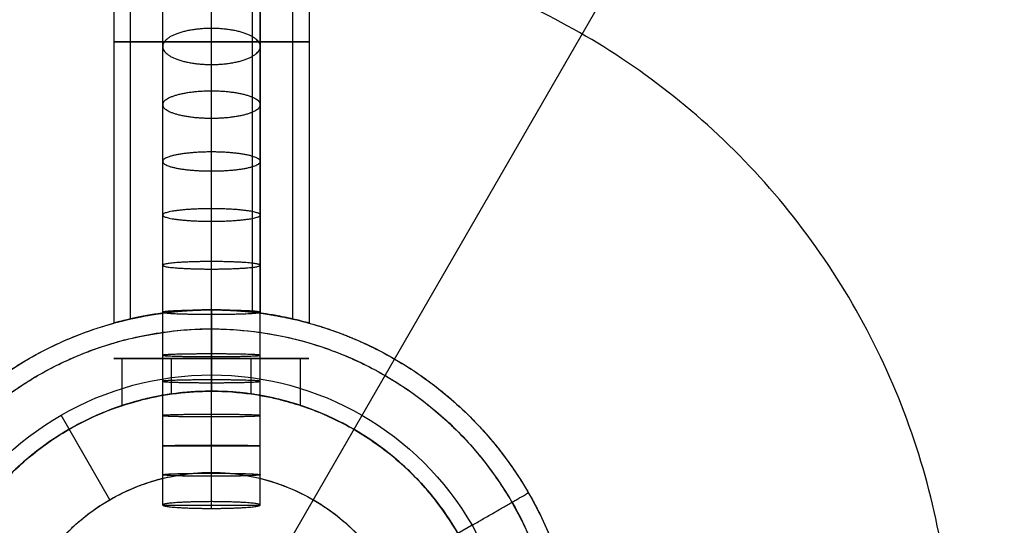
# Model space of a CAD drawing. Header units: millimetres. Extents: x -295 to 297, y -223 to 334.
# Tile 16 of 34: x -12 to 49, y 9 to 40. Entities that reach past the tile are written whole.
import ezdxf

# ---------------------------------------------------------------- set-up
doc = ezdxf.new("R2010")
doc.units = ezdxf.units.MM
doc.layers.add('Default', color=178, linetype='Continuous', true_color=0x000000)

msp = doc.modelspace()

# ---------------------------------------------------------------- linework, layer by layer
at = {"layer": 'Default'}
for p, q in [((68.75, 119.078), (-68.75, -119.078)), ((-5.481, 19.503, -189.952), (5.472, 19.503, -185.048)), ((2.447, 19.503, -192.976), (-2.456, 19.503, -182.024)), ((0.002, 18.503, -217.497), (0.002, 17.5, -217.497)), ((-6.248, 10.828, -252.497), (-9.248, 16.024, -252.497)), ((-3, 10.5, -187.5), (3, 10.5, -187.5)), ((0, 10.293, -190.493), (0, 10.707, -184.507)), ((16.023, 9.253, -252.497), (10.827, 6.253, -252.497))]:
    msp.add_line(p, q, dxfattribs=at)
at = {"layer": 'Default', "extrusion": (-2.12988e-14, 1.22968e-14, -1)}
msp.add_arc((0, 0, 25), 135.5, 30, 210, dxfattribs=at)
at = {"layer": 'Default', "extrusion": (-2.1879e-14, 1.26319e-14, -1)}
msp.add_arc((0, 0, 25), 126, 30, 210, dxfattribs=at)
at = {"layer": 'Default', "extrusion": (0, 0, -1)}
for centre, radius, start, end in [((0, 0, 26), 125, 30, 210), ((0, 0, 27), 125, 30, 210), ((0, 0, 29.954), 122.521, 30, 210), ((0, 0, 27), 125, 210, 30), ((0, 0, 26), 125, 210, 30), ((0, 0, 29.954), 122.521, 210, 30), ((-0.002, 0.003, 252.497), 18.5, 30, 210), ((-0.002, 0.003, 217.497), 18.5, 30, 210), ((-0.002, 0.003, 262.497), 12.5, 30, 210), ((-0.002, 0.003, 252.497), 12.5, 30, 210), ((-0.002, 0.003, 252.497), 18.5, 210, 30)]:
    msp.add_arc(centre, radius, start, end, dxfattribs=at)
at = {"layer": 'Default'}
for start, end in [(330, 150), (150, 330)]:
    msp.add_arc((0, 0, -30.987), 116.662, start, end, dxfattribs=at)
at = {"layer": 'Default', "extrusion": (2.12988e-14, -1.22968e-14, -1)}
msp.add_arc((0, 0, 25), 135.5, 210, 30, dxfattribs=at)
at = {"layer": 'Default', "extrusion": (2.1879e-14, -1.26319e-14, -1)}
msp.add_arc((0, 0, 25), 126, 210, 30, dxfattribs=at)
at = {"layer": 'Default', "extrusion": (1, 1.89026e-15, -8.33852e-15)}
msp.add_open_spline([(0, 10.707, -184.507), (0, 11.292, -184.548), (0, 12.431, -184.606), (0, 14.158, -184.628), (0, 16.011, -184.6), (0, 17.848, -184.546), (0, 19.985, -184.485), (0, 22.321, -184.42), (0, 25.09, -184.267), (0, 28.031, -183.972), (0, 31.135, -183.47), (0, 34.366, -182.693), (0, 37.669, -181.569), (0, 40.978, -180.037), (0, 44.246, -178.025), (0, 47.211, -175.633), (0, 49.935, -172.839), (0, 52.483, -169.705), (0, 54.963, -166.147), (0, 57.348, -162.265), (0, 59.67, -158.061), (0, 61.953, -153.53), (0, 64.197, -148.71), (0, 67.13, -141.987), (0, 70.62, -133.327), (0, 74.617, -122.845), (0, 77.898, -114.178), (0, 80.532, -107.457), (0, 82.48, -102.673), (0, 84.435, -98.123), (0, 86.634, -93.361), (0, 89.033, -88.715), (0, 91.7, -84.265), (0, 94.322, -80.492), (0, 97.063, -77.135), (0, 99.919, -74.192), (0, 102.901, -71.633), (0, 106.008, -69.435), (0, 108.694, -67.878), (0, 110.877, -66.788), (0, 113.035, -65.814), (0, 115.745, -64.753), (0, 119.078, -63.69), (0, 122.506, -62.858), (0, 127.221, -62.087), (0, 132.084, -61.905), (0, 136.972, -62.45), (0, 140.627, -63.256), (0, 143.623, -64.278), (0, 146.034, -65.341), (0, 148.567, -66.652), (0, 151.659, -68.62), (0, 155.151, -71.328), (0, 158.437, -74.292), (0, 162.455, -78.381), (0, 166.757, -83.441), (0, 170.373, -88.322), (0, 172.512, -91.455), (0, 173.745, -93.331), (0, 174.854, -95.098), (0, 176.02, -97.12), (0, 177.056, -99.07), (0, 177.698, -100.343), (0, 178.022, -100.99)], degree=3, knots=[0, 0, 0, 0, 1.86394, 3.650831, 5.505783, 7.612479, 9.213942, 11.86133, 14.753654, 17.864009, 21.199623, 24.795847, 28.577625, 32.547885, 36.731893, 41.178825, 45.073749, 49.407019, 54.000119, 58.662281, 63.533559, 68.778613, 74.188576, 79.727862, 91.041535, 102.400831, 113.475034, 118.801279, 123.932327, 128.828485, 133.45188, 139.354655, 144.03316, 148.415773, 152.477678, 156.285567, 159.907336, 163.409999, 166.857213, 168.551139, 170.245065, 173.523094, 176.801124, 180.122639, 183.444153, 190.168123, 193.56736, 196.949218, 200.399006, 202.191778, 204.133672, 208.203635, 212.38938, 216.636716, 220.876433, 228.940169, 235.970564, 238.651689, 240.058373, 242.518144, 244.660507, 246.710411, 248.867273, 248.867273, 248.867273, 248.867273], dxfattribs=at)
at = {"layer": 'Default', "extrusion": (1, 2.27715e-15, -8.87109e-15)}
msp.add_open_spline([(-3, 10.5, -187.5), (-3, 11.12, -187.543), (-3, 12.336, -187.605), (-3, 14.171, -187.629), (-3, 16.087, -187.599), (-3, 17.941, -187.545), (-3, 20.058, -187.484), (-3, 22.437, -187.418), (-3, 25.317, -187.259), (-3, 28.415, -186.949), (-3, 31.722, -186.415), (-3, 35.197, -185.579), (-3, 38.783, -184.361), (-3, 42.4, -182.687), (-3, 45.983, -180.481), (-3, 49.24, -177.853), (-3, 52.191, -174.823), (-3, 54.888, -171.502), (-3, 57.479, -167.785), (-3, 59.944, -163.77), (-3, 62.326, -159.457), (-3, 64.655, -154.835), (-3, 66.934, -149.94), (-3, 69.901, -143.138), (-3, 73.416, -134.415), (-3, 77.424, -123.903), (-3, 80.7, -115.25), (-3, 83.319, -108.567), (-3, 85.249, -103.827), (-3, 87.178, -99.34), (-3, 89.333, -94.672), (-3, 91.66, -90.168), (-3, 94.226, -85.887), (-3, 96.725, -82.293), (-3, 99.311, -79.128), (-3, 101.981, -76.377), (-3, 104.751, -74.001), (-3, 107.629, -71.963), (-3, 110.125, -70.517), (-3, 112.164, -69.499), (-3, 114.189, -68.585), (-3, 116.752, -67.581), (-3, 119.89, -66.581), (-3, 123.106, -65.801), (-3, 127.506, -65.081), (-3, 132.003, -64.915), (-3, 136.484, -65.416), (-3, 139.818, -66.152), (-3, 142.544, -67.081), (-3, 144.736, -68.048), (-3, 147.048, -69.244), (-3, 149.921, -71.07), (-3, 153.218, -73.625), (-3, 156.357, -76.455), (-3, 160.225, -80.392), (-3, 164.404, -85.305), (-3, 167.933, -90.068), (-3, 170.022, -93.129), (-3, 171.221, -94.953), (-3, 172.286, -96.65), (-3, 173.394, -98.571), (-3, 174.387, -100.44), (-3, 175.018, -101.692), (-3, 175.341, -102.335)], degree=3, knots=[0, 0, 0, 0, 1.86394, 3.650831, 5.505783, 7.612479, 9.213942, 11.86133, 14.753654, 17.864009, 21.199623, 24.795847, 28.577625, 32.547885, 36.731893, 41.178825, 45.073749, 49.407019, 54.000119, 58.662281, 63.533559, 68.778613, 74.188576, 79.727862, 91.041535, 102.400831, 113.475034, 118.801279, 123.932327, 128.828485, 133.45188, 139.354655, 144.03316, 148.415773, 152.477678, 156.285567, 159.907336, 163.409999, 166.857213, 168.551139, 170.245065, 173.523094, 176.801124, 180.122639, 183.444153, 190.168123, 193.56736, 196.949218, 200.399006, 202.191778, 204.133672, 208.203635, 212.38938, 216.636716, 220.876433, 228.940169, 235.970564, 238.651689, 240.058373, 242.518144, 244.660507, 246.710411, 248.867273, 248.867273, 248.867273, 248.867273], dxfattribs=at)
at = {"layer": 'Default', "extrusion": (1, 2.41577e-15, -8.97776e-15)}
msp.add_open_spline([(3, 10.5, -187.5), (3, 11.12, -187.543), (3, 12.336, -187.605), (3, 14.171, -187.629), (3, 16.087, -187.599), (3, 17.941, -187.545), (3, 20.058, -187.484), (3, 22.437, -187.418), (3, 25.317, -187.259), (3, 28.415, -186.949), (3, 31.722, -186.415), (3, 35.197, -185.579), (3, 38.783, -184.361), (3, 42.4, -182.687), (3, 45.983, -180.481), (3, 49.24, -177.853), (3, 52.191, -174.823), (3, 54.888, -171.502), (3, 57.479, -167.785), (3, 59.944, -163.77), (3, 62.326, -159.457), (3, 64.655, -154.835), (3, 66.934, -149.94), (3, 69.901, -143.138), (3, 73.416, -134.415), (3, 77.424, -123.903), (3, 80.7, -115.25), (3, 83.319, -108.567), (3, 85.249, -103.827), (3, 87.178, -99.34), (3, 89.333, -94.672), (3, 91.66, -90.168), (3, 94.226, -85.887), (3, 96.725, -82.293), (3, 99.311, -79.128), (3, 101.981, -76.377), (3, 104.751, -74.001), (3, 107.629, -71.963), (3, 110.125, -70.517), (3, 112.164, -69.499), (3, 114.189, -68.585), (3, 116.752, -67.581), (3, 119.89, -66.581), (3, 123.106, -65.801), (3, 127.506, -65.081), (3, 132.003, -64.915), (3, 136.484, -65.416), (3, 139.818, -66.152), (3, 142.544, -67.081), (3, 144.736, -68.048), (3, 147.048, -69.244), (3, 149.921, -71.07), (3, 153.218, -73.625), (3, 156.357, -76.455), (3, 160.225, -80.392), (3, 164.404, -85.305), (3, 167.933, -90.068), (3, 170.022, -93.129), (3, 171.221, -94.953), (3, 172.286, -96.65), (3, 173.394, -98.571), (3, 174.387, -100.44), (3, 175.018, -101.692), (3, 175.341, -102.335)], degree=3, knots=[0, 0, 0, 0, 1.86394, 3.650831, 5.505783, 7.612479, 9.213942, 11.86133, 14.753654, 17.864009, 21.199623, 24.795847, 28.577625, 32.547885, 36.731893, 41.178825, 45.073749, 49.407019, 54.000119, 58.662281, 63.533559, 68.778613, 74.188576, 79.727862, 91.041535, 102.400831, 113.475034, 118.801279, 123.932327, 128.828485, 133.45188, 139.354655, 144.03316, 148.415773, 152.477678, 156.285567, 159.907336, 163.409999, 166.857213, 168.551139, 170.245065, 173.523094, 176.801124, 180.122639, 183.444153, 190.168123, 193.56736, 196.949218, 200.399006, 202.191778, 204.133672, 208.203635, 212.38938, 216.636716, 220.876433, 228.940169, 235.970564, 238.651689, 240.058373, 242.518144, 244.660507, 246.710411, 248.867273, 248.867273, 248.867273, 248.867273], dxfattribs=at)
at = {"layer": 'Default', "extrusion": (1, 2.37115e-15, -8.98754e-15)}
msp.add_open_spline([(0, 10.293, -190.493), (0, 10.947, -190.538), (0, 12.241, -190.604), (0, 14.183, -190.629), (0, 16.163, -190.598), (0, 18.033, -190.543), (0, 20.132, -190.483), (0, 22.553, -190.416), (0, 25.544, -190.252), (0, 28.8, -189.926), (0, 32.309, -189.36), (0, 36.029, -188.466), (0, 39.896, -187.153), (0, 43.821, -185.337), (0, 47.721, -182.937), (0, 51.268, -180.073), (0, 54.447, -176.807), (0, 57.293, -173.3), (0, 59.995, -169.422), (0, 62.54, -165.276), (0, 64.983, -160.853), (0, 67.357, -156.139), (0, 69.67, -151.17), (0, 72.672, -144.289), (0, 76.212, -135.502), (0, 80.231, -124.961), (0, 83.502, -116.321), (0, 86.106, -109.677), (0, 88.018, -104.982), (0, 89.92, -100.557), (0, 92.033, -95.983), (0, 94.288, -91.62), (0, 96.753, -87.509), (0, 99.128, -84.094), (0, 101.559, -81.12), (0, 104.043, -78.561), (0, 106.6, -76.369), (0, 109.251, -74.492), (0, 111.556, -73.156), (0, 113.451, -72.21), (0, 115.342, -71.356), (0, 117.758, -70.409), (0, 120.702, -69.472), (0, 123.705, -68.743), (0, 127.791, -68.076), (0, 131.923, -67.926), (0, 135.996, -68.382), (0, 139.009, -69.047), (0, 141.465, -69.885), (0, 143.439, -70.755), (0, 145.529, -71.836), (0, 148.183, -73.521), (0, 151.284, -75.923), (0, 154.276, -78.619), (0, 157.996, -82.404), (0, 162.051, -87.17), (0, 165.492, -91.814), (0, 167.532, -94.803), (0, 168.698, -96.575), (0, 169.718, -98.202), (0, 170.768, -100.022), (0, 171.718, -101.81), (0, 172.339, -103.041), (0, 172.659, -103.68)], degree=3, knots=[0, 0, 0, 0, 1.86394, 3.650831, 5.505783, 7.612479, 9.213942, 11.86133, 14.753654, 17.864009, 21.199623, 24.795847, 28.577625, 32.547885, 36.731893, 41.178825, 45.073749, 49.407019, 54.000119, 58.662281, 63.533559, 68.778613, 74.188576, 79.727862, 91.041535, 102.400831, 113.475034, 118.801279, 123.932327, 128.828485, 133.45188, 139.354655, 144.03316, 148.415773, 152.477678, 156.285567, 159.907336, 163.409999, 166.857213, 168.551139, 170.245065, 173.523094, 176.801124, 180.122639, 183.444153, 190.168123, 193.56736, 196.949218, 200.399006, 202.191778, 204.133672, 208.203635, 212.38938, 216.636716, 220.876433, 228.940169, 235.970564, 238.651689, 240.058373, 242.518144, 244.660507, 246.710411, 248.867273, 248.867273, 248.867273, 248.867273], dxfattribs=at)
at = {"layer": 'Default'}
for points, weights, knots in [([(119.078, -68.75), (50.328, -187.828), (-68.75, -119.078), (-187.828, -50.328), (-119.078, 68.75), (-50.328, 187.828), (68.75, 119.078), (187.828, 50.328), (119.078, -68.75)], [1, 0.707106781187, 1, 0.707106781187, 1, 0.707106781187, 1, 0.707106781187, 1], [0, 0, 0, 215.984495, 215.984495, 431.96899, 431.96899, 647.953485, 647.953485, 863.93798, 863.93798, 863.93798]), ([(119.078, -68.75, -11.5), (50.328, -187.828, -11.5), (-68.75, -119.078, -11.5), (-187.828, -50.328, -11.5), (-119.078, 68.75, -11.5), (-50.328, 187.828, -11.5), (68.75, 119.078, -11.5), (187.828, 50.328, -11.5), (119.078, -68.75, -11.5)], [1, 0.707106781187, 1, 0.707106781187, 1, 0.707106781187, 1, 0.707106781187, 1], [0, 0, 0, 215.984495, 215.984495, 431.96899, 431.96899, 647.953485, 647.953485, 863.93798, 863.93798, 863.93798]), ([(-119.078, 68.75, -23), (-50.328, 187.828, -23), (68.75, 119.078, -23), (187.828, 50.328, -23), (119.078, -68.75, -23)], [1, 0.707106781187, 1, 0.707106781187, 1], [431.96899, 431.96899, 431.96899, 647.953485, 647.953485, 863.93798, 863.93798, 863.93798]), ([(-118.571, 68.457, -24.414), (0, 273.828, -24.414), (118.571, 68.457, -24.414), (158.095, 0, -24.414), (118.571, -68.457, -24.414)], [0.839399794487, 0.419699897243, 0.839399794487, 0.62954988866, 0.629549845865], [0, 0, 0, 0.6472492, 0.6472492, 0.9708737, 0.9708737, 0.9708737]), ([(-108.507, 62.646, -25.293), (0, 250.586, -25.293), (108.507, 62.646, -25.293), (144.676, 0, -25.293), (108.507, -62.646, -25.293)], [0.839399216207, 0.419699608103, 0.839399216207, 0.62954945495, 0.629549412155], [0, 0, 0, 0.6472492, 0.6472492, 0.9708737, 0.9708737, 0.9708737]), ([(108.253, -62.5, -26.5), (216.506, 125, -26.5), (0, 125, -26.5), (-72.169, 125, -26.5), (-108.253, 62.5, -26.5)], [1, 0.5, 1, 0.750000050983, 0.75], [0, 0, 0, 0.6472492, 0.6472492, 0.9708737, 0.9708737, 0.9708737]), ([(-107.645, 62.149, -28.928), (0, 248.596, -28.928), (107.645, 62.149, -28.928), (143.527, 0, -28.928), (107.645, -62.149, -28.928)], [0.871572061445, 0.435786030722, 0.871572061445, 0.653679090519, 0.653679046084], [0, 0, 0, 0.6472492, 0.6472492, 0.9708737, 0.9708737, 0.9708737]), ([(-103.569, 59.796, -30.471), (-69.046, 119.592, -30.471), (0, 119.592, -30.471), (207.139, 119.592, -30.471), (103.569, -59.796, -30.471)], [0.75, 0.75, 1, 0.5, 1], [0.0291262, 0.0291262, 0.0291262, 0.3527508, 0.3527508, 1, 1, 1]), ([(119.078, -68.75, -23), (50.328, -187.828, -23), (-68.75, -119.078, -23), (-187.828, -50.328, -23), (-119.078, 68.75, -23)], [1, 0.707106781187, 1, 0.707106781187, 1], [0, 0, 0, 215.984495, 215.984495, 431.96899, 431.96899, 431.96899]), ([(118.571, -68.457, -24.414), (79.047, -136.914, -24.414), (0, -136.914, -24.414), (-237.142, -136.914, -24.414), (-118.571, 68.457, -24.414)], [0.629549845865, 0.629549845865, 0.839399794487, 0.419699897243, 0.839399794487], [0.0291262, 0.0291262, 0.0291262, 0.3527508, 0.3527508, 1, 1, 1]), ([(108.507, -62.646, -25.293), (72.338, -125.293, -25.293), (0, -125.293, -25.293), (-217.014, -125.293, -25.293), (-108.507, 62.646, -25.293)], [0.629549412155, 0.629549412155, 0.839399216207, 0.419699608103, 0.839399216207], [0.0291262, 0.0291262, 0.0291262, 0.3527508, 0.3527508, 1, 1, 1]), ([(-108.253, 62.5, -26.5), (-144.338, 0, -26.5), (-108.253, -62.5, -26.5), (0, -250, -26.5), (108.253, -62.5, -26.5)], [0.75, 0.750000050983, 1, 0.5, 1], [0.0291263, 0.0291263, 0.0291263, 0.3527508, 0.3527508, 1, 1, 1]), ([(107.645, -62.149, -28.928), (71.764, -124.298, -28.928), (0, -124.298, -28.928), (-215.291, -124.298, -28.928), (-107.645, 62.149, -28.928)], [0.653679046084, 0.653679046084, 0.871572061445, 0.435786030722, 0.871572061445], [0.0291262, 0.0291262, 0.0291262, 0.3527508, 0.3527508, 1, 1, 1]), ([(103.569, -59.796, -30.471), (0, -239.183, -30.471), (-103.569, -59.796, -30.471), (-138.092, 0, -30.471), (-103.569, 59.796, -30.471)], [1, 0.5, 1, 0.75, 0.75], [0, 0, 0, 0.6472492, 0.6472492, 0.9708738, 0.9708738, 0.9708738]), ([(39.469, -22.787, -72.03), (78.938, 45.575, -72.03), (0, 45.575, -72.03), (-26.313, 45.575, -72.03), (-39.469, 22.787, -72.03)], [0.871572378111, 0.435786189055, 0.871572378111, 0.653679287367, 0.653679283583], [0, 0, 0, 0.6472492, 0.6472492, 0.9708738, 0.9708738, 0.9708738]), ([(-39.469, 22.787, -72.03), (-52.625, 0, -72.03), (-39.469, -22.787, -72.03), (0, -91.149, -72.03), (39.469, -22.787, -72.03)], [0.653679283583, 0.653679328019, 0.871572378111, 0.435786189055, 0.871572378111], [0.0291263, 0.0291263, 0.0291263, 0.3527508, 0.3527508, 1, 1, 1]), ([(-17.711, 13.878, -221.497), (-5.665, 29.255, -221.497), (11.252, 19.488, -221.497), (15.026, 17.309, -221.497), (17.714, 13.878, -221.497)], [0.9487073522, 0.735506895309, 1, 0.925719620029, 0.889115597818], [3.426993, 3.426993, 3.426993, 35.342917, 35.342917, 44.306202, 44.306202, 44.306202]), ([(-17.711, 13.878, -248.497), (-5.665, 29.255, -248.497), (11.252, 19.488, -248.497), (15.026, 17.309, -248.497), (17.714, 13.878, -248.497)], [0.9487073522, 0.735506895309, 1, 0.925719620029, 0.889115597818], [3.426993, 3.426993, 3.426993, 35.342917, 35.342917, 44.306202, 44.306202, 44.306202]), ([(-18.469, 10.667, -218.668), (-12.312, 21.331, -218.668), (0.002, 21.331, -218.668), (36.943, 21.331, -218.668), (18.472, -10.662, -218.668)], [0.62627977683, 0.626279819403, 0.835039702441, 0.41751985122, 0.835039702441], [0.0291263, 0.0291263, 0.0291263, 0.3527508, 0.3527508, 1, 1, 1]), ([(-18.469, 10.667, -251.325), (0.002, 42.66, -251.325), (18.472, 10.667, -251.325), (24.629, 0.003, -251.325), (18.472, -10.662, -251.325)], [0.835039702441, 0.41751985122, 0.835039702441, 0.626279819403, 0.62627977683], [0, 0, 0, 0.6472492, 0.6472492, 0.9708737, 0.9708737, 0.9708737]), ([(6.005, 21.687, -234.997), (8.768, 20.922, -234.997), (11.252, 19.488, -234.997), (26.08, 10.927, -234.997), (21.781, -5.647, -234.997)], [0.916883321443, 0.949857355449, 1, 0.760331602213, 0.912894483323], [29.292291, 29.292291, 29.292291, 35.342917, 35.342917, 64.263288, 64.263288, 64.263288]), ([(-17.5, 0, -217.497), (-17.5, 17.5, -217.497), (0, 17.5, -217.497), (17.5, 17.5, -217.497), (17.5, 0, -217.497), (17.5, -17.5, -217.497), (0, -17.5, -217.497), (-17.5, -17.5, -217.497), (-17.5, 0, -217.497)], [1, 0.707106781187, 1, 0.707106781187, 1, 0.707106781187, 1, 0.707106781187, 1], [0, 0, 0, 27.488936, 27.488936, 54.977873, 54.977873, 82.466809, 82.466809, 109.955746, 109.955746, 109.955746]), ([(15.155, -8.75, -149.164), (17.5, -4.689, -149.164), (17.5, 0, -149.164), (17.5, 17.5, -149.164), (0, 17.5, -149.164), (-10.104, 17.5, -149.164), (-15.155, 8.75, -149.164)], [0.868347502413, 0.900099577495, 1, 0.707106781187, 1, 0.807007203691, 0.868347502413], [-64.353837, -64.353837, -64.353837, -54.977873, -54.977873, -27.488936, -27.488936, -9.375964, -9.375964, -9.375964]), ([(4.31, 16.961, -183.331), (17.5, 13.609, -183.331), (17.5, 0, -183.331), (17.5, -2.414, -183.331), (16.846, -4.739, -183.331)], [0.918057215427, 0.756360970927, 1, 0.945940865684, 0.911837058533], [32.111595, 32.111595, 32.111595, 54.977873, 54.977873, 60.05149, 60.05149, 60.05149]), ([(-10.824, 6.253, -257.497), (-7.215, 12.503, -257.497), (0.002, 12.503, -257.497), (21.652, 12.503, -257.497), (10.827, -6.247, -257.497)], [0.75, 0.750000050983, 1, 0.5, 1], [0.0291263, 0.0291263, 0.0291263, 0.3527508, 0.3527508, 1, 1, 1]), ([(18.472, -10.662, -251.325), (12.316, -21.326, -251.325), (0.002, -21.326, -251.325), (-36.94, -21.326, -251.325), (-18.469, 10.667, -251.325)], [0.62627977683, 0.62627977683, 0.835039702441, 0.41751985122, 0.835039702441], [0.0291262, 0.0291262, 0.0291262, 0.3527508, 0.3527508, 1, 1, 1]), ([(18.472, -10.662, -218.668), (0.002, -42.654, -218.668), (-18.469, -10.662, -218.668), (-24.626, 0.003, -218.668), (-18.469, 10.667, -218.668)], [0.835039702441, 0.41751985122, 0.835039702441, 0.62627977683, 0.62627977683], [0, 0, 0, 0.6472492, 0.6472492, 0.9708738, 0.9708738, 0.9708738])]:
    msp.add_rational_spline(points, weights, degree=2, knots=knots, dxfattribs=at)
at = {"layer": 'Default', "extrusion": (1, 1.30318e-15, -1.68381e-15)}
msp.add_rational_spline([(0, 17.5, -149.164), (0, 17.5, -48.472), (0, 116.662, -30.987)], [0.987033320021, 0.756111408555, 0.987033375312], degree=2, dxfattribs=at)
at = {"layer": 'Default'}
for points, degree in [([(-5.995, 59.458, -235), (-5.995, 40.573, -235), (-5.995, 21.689, -235)], 2), ([(-4.995, 59.458, -235), (-4.995, 40.699, -235), (-4.995, 21.941, -235)], 2), ([(2.505, 59.458, -230.67), (2.505, 40.91, -230.67), (2.505, 22.363, -230.67)], 2), ([(2.505, 59.458, -239.33), (2.505, 40.91, -239.33), (2.505, 22.363, -239.33)], 2), ([(3.005, 59.458, -229.804), (3.005, 40.88, -229.804), (3.005, 22.301, -229.804)], 2), ([(3.005, 59.458, -240.196), (3.005, 40.88, -240.196), (3.005, 22.301, -240.196)], 2), ([(5.005, 21.939, -235), (5.005, 34.446, -235), (5.005, 46.952, -235), (5.005, 59.458, -235)], 3), ([(6.005, 59.458, -235), (6.005, 40.572, -235), (6.005, 21.687, -235)], 2), ([(-5.481, 16.62, -189.952), (-5.481, 18.061, -189.952), (-5.481, 19.503, -189.952)], 2), ([(-2.456, 17.327, -182.024), (-2.456, 18.415, -182.024), (-2.456, 19.503, -182.024)], 2), ([(2.447, 17.328, -192.976), (2.447, 18.415, -192.976), (2.447, 19.503, -192.976)], 2), ([(5.472, 16.623, -185.048), (5.472, 18.063, -185.048), (5.472, 19.503, -185.048)], 2), ([(11.252, 19.488, -221.497), (11.252, 19.488, -234.997), (11.252, 19.488, -248.497)], 2), ([(0, 17.5, -149.164), (0, 17.5, -165.332), (0, 17.5, -181.5)], 2), ([(0, 17.5, -193.5), (0, 17.5, -205.498), (0, 17.5, -217.497)], 2), ([(0.002, 12.503, -252.497), (0.002, 12.503, -257.497), (0.002, 12.503, -262.497)], 2)]:
    msp.add_open_spline(points, degree=degree, dxfattribs=at)
at = {"layer": 'Default', "extrusion": (2.10942e-15, 0.928957, 0.370189)}
msp.add_rational_spline([(0, 37.589, -181.534), (-3, 37.589, -181.534), (-3, 38.699, -184.32), (-3, 39.81, -187.107), (0, 39.81, -187.107), (3, 39.81, -187.107), (3, 38.699, -184.32), (3, 37.589, -181.534), (0, 37.589, -181.534)], [1, 0.707106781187, 1, 0.707106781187, 1, 0.707106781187, 1, 0.707106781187, 1], degree=2, knots=[0, 0, 0, 4.712389, 4.712389, 9.424778, 9.424778, 14.137167, 14.137167, 18.849556, 18.849556, 18.849556], dxfattribs=at)
at = {"layer": 'Default', "extrusion": (2.07242e-14, 1, 0)}
msp.add_rational_spline([(6.005, 38.98, -235), (6.005, 38.98, -231.536), (3.005, 38.98, -229.804), (-5.995, 38.98, -224.608), (-5.995, 38.98, -235)], [0.75, 0.750000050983, 1, 0.5, 1], degree=2, knots=[0.0291263, 0.0291263, 0.0291263, 0.3527508, 0.3527508, 1, 1, 1], dxfattribs=at)
at = {"layer": 'Default', "extrusion": (1.4803e-14, 1, 0)}
msp.add_rational_spline([(-5.995, 38.98, -235), (-5.995, 38.98, -245.392), (3.005, 38.98, -240.196), (6.005, 38.98, -238.464), (6.005, 38.98, -235)], [1, 0.5, 1, 0.750000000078, 0.75], degree=2, knots=[0, 0, 0, 0.6472492, 0.6472492, 0.9708738, 0.9708738, 0.9708738], dxfattribs=at)
at = {"layer": 'Default', "extrusion": (1.76215e-13, 1, 1.49324e-13)}
msp.add_rational_spline([(5.005, 38.98, -235), (5.005, 38.98, -232.113), (2.505, 38.98, -230.67), (-4.995, 38.98, -226.34), (-4.995, 38.98, -235)], [0.75, 0.750000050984, 1, 0.5, 1], degree=2, knots=[0.832135, 0.832135, 0.832135, 10.078059, 10.078059, 28.56991, 28.56991, 28.56991], dxfattribs=at)
at = {"layer": 'Default', "extrusion": (9.45022e-14, -1, 7.13804e-14)}
msp.add_rational_spline([(-4.995, 38.98, -235), (-4.995, 38.98, -243.66), (2.505, 38.98, -239.33), (5.005, 38.98, -237.887), (5.005, 38.98, -235)], [1, 0.5, 1, 0.750000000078, 0.75], degree=2, knots=[0, 0, 0, 18.491851, 18.491851, 27.737777, 27.737777, 27.737777], dxfattribs=at)
at = {"layer": 'Default', "extrusion": (1.13489e-15, 0.960884, 0.27695)}
msp.add_rational_spline([(0, 34.291, -182.66), (-3, 34.291, -182.66), (-3, 35.122, -185.542), (-3, 35.953, -188.425), (0, 35.953, -188.425), (3, 35.953, -188.425), (3, 35.122, -185.542), (3, 34.291, -182.66), (0, 34.291, -182.66)], [1, 0.707106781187, 1, 0.707106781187, 1, 0.707106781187, 1, 0.707106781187, 1], degree=2, knots=[0, 0, 0, 4.712389, 4.712389, 9.424778, 9.424778, 14.137167, 14.137167, 18.849556, 18.849556, 18.849556], dxfattribs=at)
at = {"layer": 'Default', "extrusion": (-8.14164e-16, 0.980737, 0.19533)}
msp.add_rational_spline([(0, 31.042, -183.447), (-3, 31.042, -183.447), (-3, 31.628, -186.389), (-3, 32.214, -189.331), (0, 32.214, -189.331), (3, 32.214, -189.331), (3, 31.628, -186.389), (3, 31.042, -183.447), (0, 31.042, -183.447)], [1, 0.707106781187, 1, 0.707106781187, 1, 0.707106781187, 1, 0.707106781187, 1], degree=2, knots=[0, 0, 0, 4.712389, 4.712389, 9.424778, 9.424778, 14.137167, 14.137167, 18.849556, 18.849556, 18.849556], dxfattribs=at)
at = {"layer": 'Default', "extrusion": (5.98287e-16, 0.9917, 0.12857)}
msp.add_rational_spline([(0, 27.951, -183.951), (-3, 27.951, -183.951), (-3, 28.337, -186.926), (-3, 28.722, -189.902), (0, 28.722, -189.902), (3, 28.722, -189.902), (3, 28.337, -186.926), (3, 27.951, -183.951), (0, 27.951, -183.951)], [1, 0.707106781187, 1, 0.707106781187, 1, 0.707106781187, 1, 0.707106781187, 1], degree=2, knots=[0, 0, 0, 4.712389, 4.712389, 9.424778, 9.424778, 14.137167, 14.137167, 18.849556, 18.849556, 18.849556], dxfattribs=at)
at = {"layer": 'Default', "extrusion": (-1.70543e-15, 0.997061, 0.076616)}
msp.add_rational_spline([(0, 25.013, -184.251), (-3, 25.013, -184.251), (-3, 25.243, -187.243), (-3, 25.473, -190.234), (0, 25.473, -190.234), (3, 25.473, -190.234), (3, 25.243, -187.243), (3, 25.013, -184.251), (0, 25.013, -184.251)], [1, 0.707106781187, 1, 0.707106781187, 1, 0.707106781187, 1, 0.707106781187, 1], degree=2, knots=[0, 0, 0, 4.712389, 4.712389, 9.424778, 9.424778, 14.137167, 14.137167, 18.849556, 18.849556, 18.849556], dxfattribs=at)
at = {"layer": 'Default'}
for points, knots in [([(6.005, 21.687, -235), (6.005, 21.687, -234.629), (5.97, 21.697, -234.259), (5.795, 21.744, -233.324), (5.607, 21.795, -232.775), (5.081, 21.923, -231.75), (4.747, 22, -231.28), (3.956, 22.156, -230.449), (3.503, 22.234, -230.091), (3.005, 22.301, -229.804), (2.552, 22.362, -229.543), (2.067, 22.413, -229.341), (1.054, 22.484, -229.069), (0.531, 22.503, -229), (-0.521, 22.503, -229), (-1.044, 22.484, -229.069), (-2.058, 22.414, -229.341), (-2.543, 22.363, -229.543), (-2.995, 22.302, -229.804), (-3.695, 22.208, -230.208), (-4.306, 22.092, -230.749), (-5.033, 21.934, -231.716), (-5.242, 21.884, -232.062), (-5.589, 21.798, -232.792), (-5.725, 21.762, -233.174), (-5.822, 21.736, -233.568), (-5.937, 21.705, -234.036), (-5.995, 21.689, -234.517), (-5.995, 21.689, -235)], [0.625349, 0.625349, 0.625349, 0.625349, 1.743753, 1.743753, 3.486448, 3.486448, 5.22619, 5.22619, 6.965897, 6.965897, 6.965897, 8.545158, 8.545158, 10.125161, 10.125161, 11.705166, 11.705166, 13.28443, 13.28443, 13.28443, 15.731754, 15.731754, 16.95355, 16.95355, 18.175681, 18.175681, 18.175681, 19.626857, 19.626857, 19.626857, 19.626857]), ([(-5.995, 21.689, -235), (-5.995, 21.689, -235.483), (-5.937, 21.705, -235.964), (-5.822, 21.736, -236.432), (-5.725, 21.762, -236.826), (-5.589, 21.798, -237.208), (-5.242, 21.884, -237.938), (-5.033, 21.934, -238.284), (-4.306, 22.092, -239.251), (-3.695, 22.208, -239.792), (-2.995, 22.302, -240.196), (-2.543, 22.363, -240.457), (-2.058, 22.414, -240.659), (-1.044, 22.484, -240.931), (-0.521, 22.503, -241), (0.531, 22.503, -241), (1.054, 22.484, -240.931), (2.067, 22.413, -240.659), (2.552, 22.362, -240.457), (3.005, 22.301, -240.196), (3.503, 22.234, -239.909), (3.956, 22.156, -239.551), (4.747, 22, -238.72), (5.081, 21.923, -238.25), (5.607, 21.795, -237.225), (5.795, 21.744, -236.676), (5.97, 21.697, -235.741), (6.005, 21.687, -235.371), (6.005, 21.687, -235)], [0, 0, 0, 0, 1.451176, 1.451176, 1.451176, 2.673307, 2.673307, 3.895104, 3.895104, 6.342428, 6.342428, 6.342428, 7.921692, 7.921692, 9.501697, 9.501697, 11.081699, 11.081699, 12.66096, 12.66096, 12.66096, 14.400667, 14.400667, 16.14041, 16.14041, 17.883104, 17.883104, 19.001508, 19.001508, 19.001508, 19.001508]), ([(5.005, 21.939, -235), (5.005, 21.939, -234.561), (4.947, 21.953, -234.125), (4.719, 22.003, -233.278), (4.551, 22.039, -232.873), (4.113, 22.125, -232.117), (3.846, 22.174, -231.77), (3.23, 22.272, -231.155), (2.883, 22.321, -230.888), (2.505, 22.363, -230.67), (2.127, 22.405, -230.452), (1.721, 22.441, -230.283), (0.875, 22.49, -230.057), (0.438, 22.503, -230), (-0.439, 22.503, -230), (-0.876, 22.49, -230.059), (-1.721, 22.441, -230.287), (-2.127, 22.405, -230.456), (-3.26, 22.278, -231.114), (-3.888, 22.168, -231.743), (-4.543, 22.04, -232.877), (-4.711, 22.004, -233.282), (-4.938, 21.954, -234.126), (-4.995, 21.941, -234.562), (-4.995, 21.941, -235)], [0, 0, 0, 0, 1.318726, 1.318726, 2.636946, 2.636946, 3.954097, 3.954097, 5.271274, 5.271274, 5.271274, 6.59062, 6.59062, 7.910405, 7.910405, 9.230186, 9.230186, 10.549527, 10.549527, 13.190869, 13.190869, 14.508045, 14.508045, 15.825722, 15.825722, 15.825722, 15.825722]), ([(-4.995, 21.941, -235), (-4.995, 21.941, -235.438), (-4.938, 21.954, -235.874), (-4.711, 22.004, -236.718), (-4.543, 22.04, -237.123), (-3.888, 22.168, -238.257), (-3.26, 22.278, -238.886), (-2.127, 22.405, -239.544), (-1.721, 22.441, -239.713), (-0.876, 22.49, -239.941), (-0.439, 22.503, -240), (0.438, 22.503, -240), (0.875, 22.49, -239.943), (1.721, 22.441, -239.717), (2.127, 22.405, -239.548), (2.505, 22.363, -239.33), (2.883, 22.321, -239.112), (3.23, 22.272, -238.845), (3.846, 22.174, -238.23), (4.113, 22.125, -237.883), (4.551, 22.039, -237.127), (4.719, 22.003, -236.722), (4.947, 21.953, -235.875), (5.005, 21.939, -235.439), (5.005, 21.939, -235)], [0, 0, 0, 0, 1.317676, 1.317676, 2.634853, 2.634853, 5.276194, 5.276194, 6.595535, 6.595535, 7.915316, 7.915316, 9.235102, 9.235102, 10.554447, 10.554447, 10.554447, 11.871624, 11.871624, 13.188775, 13.188775, 14.506996, 14.506996, 15.825722, 15.825722, 15.825722, 15.825722]), ([(-2.456, 17.327, -182.024), (-1.687, 17.436, -181.679), (-0.851, 17.5, -181.499), (0, 17.5, -181.5), (0.732, 17.5, -181.501), (1.454, 17.453, -181.635), (2.134, 17.369, -181.894), (2.874, 17.278, -182.177), (3.547, 17.147, -182.601), (4.403, 16.94, -183.41), (4.66, 16.87, -183.706), (5.115, 16.738, -184.346), (5.31, 16.676, -184.688), (5.472, 16.623, -185.048), (5.792, 16.517, -185.764), (5.97, 16.45, -186.537), (6.016, 16.434, -188.121), (5.882, 16.485, -188.904), (5.601, 16.579, -189.639), (5.319, 16.675, -190.378), (4.895, 16.811, -191.051), (4.087, 17.018, -191.906), (3.79, 17.088, -192.164), (3.15, 17.217, -192.619), (2.807, 17.277, -192.815), (2.447, 17.328, -192.976), (1.68, 17.436, -193.32), (0.848, 17.5, -193.499), (0, 17.5, -193.5), (-0.736, 17.5, -193.501), (-1.461, 17.452, -193.366), (-2.143, 17.368, -193.106), (-2.884, 17.277, -192.823), (-3.557, 17.145, -192.399), (-4.412, 16.937, -191.59), (-4.67, 16.867, -191.294), (-5.124, 16.735, -190.654), (-5.32, 16.673, -190.312), (-5.481, 16.62, -189.952), (-5.801, 16.514, -189.236), (-5.98, 16.447, -188.463), (-6.025, 16.43, -186.879), (-5.891, 16.481, -186.096), (-5.611, 16.576, -185.361), (-5.328, 16.672, -184.622), (-4.904, 16.808, -183.949), (-4.096, 17.016, -183.094), (-3.799, 17.086, -182.836), (-3.159, 17.216, -182.381), (-2.817, 17.276, -182.185), (-2.456, 17.327, -182.024)], [0, 0, 0, 0, 2.558648, 2.558648, 2.558648, 4.758997, 4.758997, 4.758997, 7.156824, 7.156824, 8.353335, 8.353335, 9.550094, 9.550094, 9.550094, 11.92959, 11.92959, 14.31018, 14.31018, 14.31018, 16.707592, 16.707592, 17.904373, 17.904373, 19.101462, 19.101462, 19.101462, 21.650578, 21.650578, 21.650578, 23.860383, 23.860383, 23.860383, 26.25835, 26.25835, 27.454938, 27.454938, 28.651774, 28.651774, 28.651774, 31.0313, 31.0313, 33.411923, 33.411923, 33.411923, 35.809478, 35.809478, 37.006332, 37.006332, 38.203493, 38.203493, 38.203493, 38.203493])]:
    msp.add_open_spline(points, degree=3, knots=knots, dxfattribs=at)
for points, weights in [([(-4.995, 21.941, -234.997), (0.005, 23.08, -234.997), (5.005, 21.939, -234.997)], [0.853859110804, 0.857558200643, 0.906014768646]), ([(-19.484, 11.253, -234.997), (-14.877, 19.233, -234.997), (-5.995, 21.689, -234.997)], [1, 0.854966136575, 0.853567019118]), ([(-17.5, 0, -183.331), (-17.5, 13.602, -183.331), (-4.319, 16.959, -183.331)], [1, 0.756464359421, 0.917920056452]), ([(17.714, 13.878, -221.497), (19.682, 11.365, -221.497), (20.874, 8.405, -221.497)], [0.889115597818, 0.864097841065, 0.856679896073]), ([(17.714, 13.878, -248.497), (19.682, 11.365, -248.497), (20.874, 8.405, -248.497)], [0.889115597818, 0.864097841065, 0.856679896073])]:
    msp.add_rational_spline(points, weights, degree=2, dxfattribs=at)
at = {"layer": 'Default', "extrusion": (7.09926e-15, -0.999156, -0.041082)}
msp.add_rational_spline([(0, 22.232, -184.412), (-3, 22.232, -184.412), (-3, 22.355, -187.409), (-3, 22.479, -190.406), (0, 22.479, -190.406), (3, 22.479, -190.406), (3, 22.355, -187.409), (3, 22.232, -184.412), (0, 22.232, -184.412)], [1, 0.707106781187, 1, 0.707106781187, 1, 0.707106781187, 1, 0.707106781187, 1], degree=2, knots=[0, 0, 0, 4.712389, 4.712389, 9.424778, 9.424778, 14.137167, 14.137167, 18.849556, 18.849556, 18.849556], dxfattribs=at)
at = {"layer": 'Default', "extrusion": (-1, 2.59088e-14, -1.68182e-14)}
msp.add_rational_spline([(0.002, 22.503, -221.497), (0.002, 22.503, -217.497), (0.002, 18.503, -217.497)], [0.978309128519, 0.691771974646, 0.978305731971], degree=2, dxfattribs=at)
at = {"layer": 'Default', "extrusion": (5.27356e-14, -1, 1.84211e-14)}
msp.add_rational_spline([(-2.456, 19.503, -182.024), (3.02, 19.503, -179.572), (5.472, 19.503, -185.048), (7.923, 19.503, -190.524), (2.447, 19.503, -192.976), (-3.029, 19.503, -195.428), (-5.481, 19.503, -189.952), (-7.933, 19.503, -184.476), (-2.456, 19.503, -182.024)], [1, 0.707106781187, 1, 0.707106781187, 1, 0.707106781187, 1, 0.707106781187, 1], degree=2, knots=[0, 0, 0, 9.424778, 9.424778, 18.849556, 18.849556, 28.274334, 28.274334, 37.699112, 37.699112, 37.699112], dxfattribs=at)
at = {"layer": 'Default', "extrusion": (1.04238e-14, -0.999626, -0.02733)}
msp.add_rational_spline([(0, 19.628, -184.496), (-3, 19.628, -184.496), (-3, 19.71, -187.494), (-3, 19.792, -190.493), (0, 19.792, -190.493), (3, 19.792, -190.493), (3, 19.71, -187.494), (3, 19.628, -184.496), (0, 19.628, -184.496)], [1, 0.707106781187, 1, 0.707106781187, 1, 0.707106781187, 1, 0.707106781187, 1], degree=2, knots=[0, 0, 0, 4.712389, 4.712389, 9.424778, 9.424778, 14.137167, 14.137167, 18.849556, 18.849556, 18.849556], dxfattribs=at)
at = {"layer": 'Default', "extrusion": (-1.40678e-14, 0.999581, 0.028939)}
msp.add_rational_spline([(0, 18.022, -184.541), (-3, 18.022, -184.541), (-3, 18.109, -187.54), (-3, 18.196, -190.539), (0, 18.196, -190.539), (3, 18.196, -190.539), (3, 18.109, -187.54), (3, 18.022, -184.541), (0, 18.022, -184.541)], [1, 0.707106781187, 1, 0.707106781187, 1, 0.707106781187, 1, 0.707106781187, 1], degree=2, knots=[0, 0, 0, 4.712389, 4.712389, 9.424778, 9.424778, 14.137167, 14.137167, 18.849556, 18.849556, 18.849556], dxfattribs=at)
at = {"layer": 'Default', "extrusion": (-1.80989e-14, 0.999758, 0.022007)}
msp.add_rational_spline([(0, 15.937, -184.597), (-3, 15.937, -184.597), (-3, 16.003, -187.596), (-3, 16.069, -190.596), (0, 16.069, -190.596), (3, 16.069, -190.596), (3, 16.003, -187.596), (3, 15.937, -184.597), (0, 15.937, -184.597)], [1, 0.707106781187, 1, 0.707106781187, 1, 0.707106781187, 1, 0.707106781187, 1], degree=2, knots=[0, 0, 0, 4.712389, 4.712389, 9.424778, 9.424778, 14.137167, 14.137167, 18.849556, 18.849556, 18.849556], dxfattribs=at)
at = {"layer": 'Default', "extrusion": (-2.14815e-14, 0.999999, 0.001213)}
msp.add_rational_spline([(0, 14.144, -184.62), (-3, 14.144, -184.62), (-3, 14.148, -187.62), (-3, 14.152, -190.62), (0, 14.152, -190.62), (3, 14.152, -190.62), (3, 14.148, -187.62), (3, 14.144, -184.62), (0, 14.144, -184.62)], [1, 0.707106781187, 1, 0.707106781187, 1, 0.707106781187, 1, 0.707106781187, 1], degree=2, knots=[0, 0, 0, 4.712389, 4.712389, 9.424778, 9.424778, 14.137167, 14.137167, 18.849556, 18.849556, 18.849556], dxfattribs=at)
at = {"layer": 'Default', "extrusion": (-2.3822e-14, 0.999499, -0.031641)}
msp.add_rational_spline([(0, 12.456, -184.596), (-3, 12.456, -184.596), (-3, 12.361, -187.594), (-3, 12.267, -190.593), (0, 12.267, -190.593), (3, 12.267, -190.593), (3, 12.361, -187.594), (3, 12.456, -184.596), (0, 12.456, -184.596)], [1, 0.707106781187, 1, 0.707106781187, 1, 0.707106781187, 1, 0.707106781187, 1], degree=2, knots=[0, 0, 0, 4.712389, 4.712389, 9.424778, 9.424778, 14.137167, 14.137167, 18.849556, 18.849556, 18.849556], dxfattribs=at)
at = {"layer": 'Default', "extrusion": (-0.5, 0.866025, 9.99225e-15)}
msp.add_rational_spline([(16.023, 9.253, -252.497), (19.487, 11.253, -252.497), (19.487, 11.253, -248.497)], [0.978305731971, 0.691771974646, 0.978309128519], degree=2, dxfattribs=at)
at = {"layer": 'Default', "extrusion": (-2.37742e-14, 0.997609, -0.069107)}
msp.add_rational_spline([(0, 10.707, -184.507), (3, 10.707, -184.507), (3, 10.5, -187.5), (3, 10.293, -190.493), (0, 10.293, -190.493), (-3, 10.293, -190.493), (-3, 10.5, -187.5), (-3, 10.707, -184.507), (0, 10.707, -184.507)], [1, 0.707106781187, 1, 0.707106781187, 1, 0.707106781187, 1, 0.707106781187, 1], degree=2, knots=[-18.849556, -18.849556, -18.849556, -14.137167, -14.137167, -9.424778, -9.424778, -4.712389, -4.712389, 0, 0, 0], dxfattribs=at)

doc.saveas('drawing.dxf')
